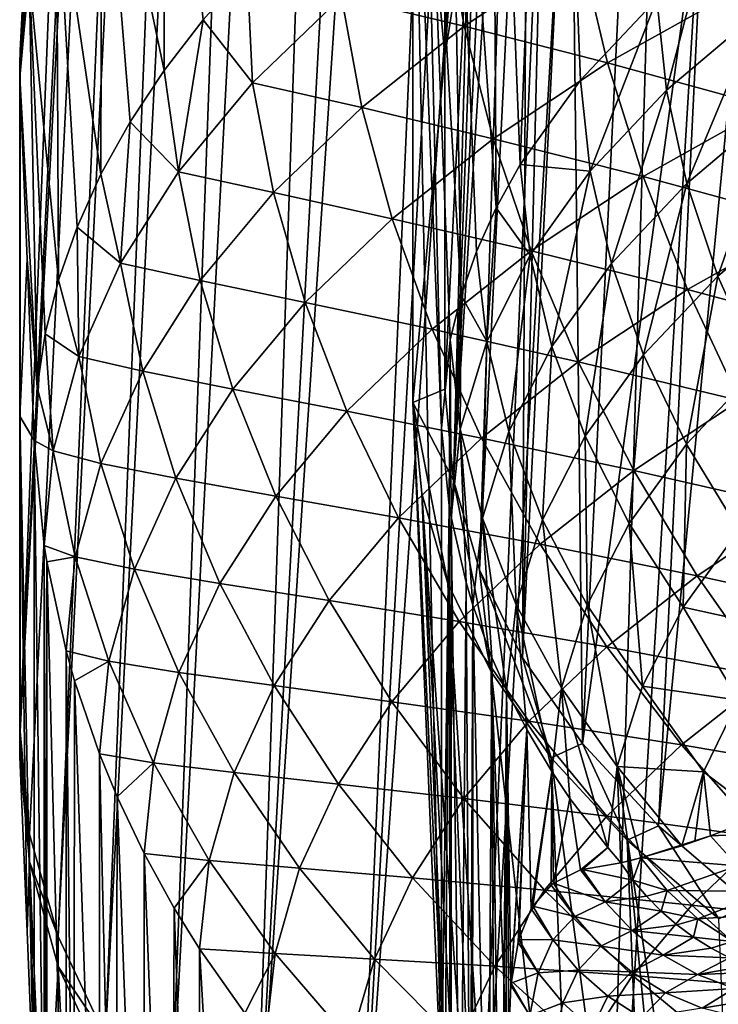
# Model space of a CAD drawing. Header units: metres. Extents: x -109 to 109, y -78 to 121.
# Tile 97 of 256: x -98.6 to -93.11, y -4.64 to 3.1. Entities that reach past the tile are written whole.
import ezdxf

# ---------------------------------------------------------------- set-up
doc = ezdxf.new("R2010")
doc.units = ezdxf.units.M
doc.layers.add('solid_508554_SW0001', color=7, linetype='CONTINUOUS')

msp = doc.modelspace()

# ---------------------------------------------------------------- linework, layer by layer
at = {"layer": 'solid_508554_SW0001'}
for points in [[(-96.714722, 33.046993, -25.34696), (-98.594475, -2.497237, -4.556491), (-97.699577, 15.618598, -14.172132)], [(-98.519249, -3.302768, -5.979649), (-98.594475, -2.497237, -4.556491), (-96.714722, 33.046993, -25.34696)], [(-98.294579, -4.108733, -7.399676), (-98.519249, -3.302768, -5.979649), (-96.714722, 33.046993, -25.34696)], [(-98.294579, -4.108733, -7.399676), (-96.714722, 33.046993, -25.34696), (-96.467842, 32.247059, -26.83407)], [(-97.922523, -4.895783, -8.799699), (-98.294579, -4.108733, -7.399676), (-96.467842, 32.247059, -26.83407)], [(-97.922523, -4.895783, -8.799699), (-96.467842, 32.247059, -26.83407), (-96.060966, 31.455709, -28.292505)], [(-97.408768, -5.659194, -10.158154), (-97.922523, -4.895783, -8.799699), (-96.060966, 31.455709, -28.292505)], [(-97.408768, -5.659194, -10.158154), (-96.060966, 31.455709, -28.292505), (-95.497635, 30.681601, -29.706228)], [(-96.756699, -6.405448, -11.462297), (-97.408768, -5.659194, -10.158154), (-95.497635, 30.681601, -29.706228)], [(-96.756699, -6.405448, -11.462297), (-95.497635, 30.681601, -29.706228), (-94.781944, 29.931816, -31.062218)], [(-96.756699, -6.405448, -11.462297), (-94.781944, 29.931816, -31.062218), (-94.368774, 29.567631, -31.715719)], [(-95.967583, -7.126455, -12.712687), (-96.756699, -6.405448, -11.462297), (-94.368774, 29.567631, -31.715719)], [(-95.967583, -7.126455, -12.712687), (-94.368774, 29.567631, -31.715719), (-93.919914, 29.211588, -32.351093)], [(-95.967583, -7.126455, -12.712687), (-93.919914, 29.211588, -32.351093), (-93.436661, 28.864744, -32.966454)], [(-95.050056, -7.804296, -13.899724), (-95.967583, -7.126455, -12.712687), (-93.436661, 28.864744, -32.966454)], [(-95.050056, -7.804296, -13.899724), (-93.436661, 28.864744, -32.966454), (-92.920418, 28.52816, -33.55991)], [(-94.014725, -8.435673, -15.007804), (-95.050056, -7.804296, -13.899724), (-92.920418, 28.52816, -33.55991)], [(-94.014725, -8.435673, -15.007804), (-92.920418, 28.52816, -33.55991), (-91.794334, 27.889454, -34.674599)], [(-92.868195, -9.023515, -16.025379), (-94.014725, -8.435673, -15.007804), (-91.794334, 27.889454, -34.674599)], [(-97.700073, 20.247276, -6.132375), (-97.699577, 15.618598, -14.172132), (-98.594475, -2.497237, -4.556491)], [(-98.594475, 2.85362, 4.711465), (-97.700073, 20.247276, -6.132375), (-98.594475, -2.497237, -4.556491)], [(-98.521004, 3.675006, 6.101557), (-97.700073, 20.247276, -6.132375), (-98.594475, 2.85362, 4.711465)], [(-95.25869, 2.812494, -1.440198), (-94.881859, 12.760944, -1.470693), (-95.070274, 9.096794, 0.813672)], [(-95.25869, 2.812494, -1.440198), (-94.881859, 7.820683, -10.027475), (-94.881859, 12.760944, -1.470693)], [(-95.25869, 2.812494, -1.440198), (-95.070274, 9.096794, 0.813672), (-95.25869, 5.432644, 3.098037)], [(-94.891685, 7.654411, 6.94625), (-94.418449, 8.330343, 8.116998), (-94.665649, 1.957903, 9.985663)], [(-94.418449, 8.330343, 8.116998), (-94.192894, 2.620457, 11.160137), (-94.665649, 1.957903, 9.985663)], [(-94.418449, 8.330343, 8.116998), (-93.593094, 3.259646, 12.288763), (-94.192894, 2.620457, 11.160137)], [(-95.25869, 2.812494, -1.440198), (-95.070274, 4.006507, -8.002962), (-94.881859, 7.820683, -10.027475)], [(-95.18972, -0.520549, -7.213196), (-94.881859, 7.820683, -10.027475), (-95.070274, 4.006507, -8.002962)], [(-95.18972, -0.520549, -7.213196), (-94.813278, 7.121954, -11.257142), (-94.881859, 7.820683, -10.027475)], [(-95.232948, 6.958717, 5.741272), (-94.891685, 7.654411, 6.94625), (-94.853722, 1.618302, 9.381963)], [(-94.891685, 7.654411, 6.94625), (-94.665649, 1.957903, 9.985663), (-94.853722, 1.618302, 9.381963)], [(-95.18972, -0.520549, -7.213196), (-94.727737, 6.772213, -11.871786), (-94.813278, 7.121954, -11.257142)], [(-95.439026, 6.249662, 4.513153), (-95.232948, 6.958717, 5.741272), (-95.128853, 0.929143, 8.153207)], [(-95.232948, 6.958717, 5.741272), (-95.008286, 1.275028, 8.770526), (-95.128853, 0.929143, 8.153207)], [(-95.232948, 6.958717, 5.741272), (-94.853722, 1.618302, 9.381963), (-95.008286, 1.275028, 8.770526)], [(-95.18972, -0.520549, -7.213196), (-94.985031, -1.225481, -8.434175), (-94.727737, 6.772213, -11.871786)], [(-94.985031, -1.225481, -8.434175), (-94.60833, 6.424311, -12.482662), (-94.727737, 6.772213, -11.871786)], [(-94.985031, -1.225481, -8.434175), (-94.646629, -1.918121, -9.633862), (-94.60833, 6.424311, -12.482662)], [(-94.646629, -1.918121, -9.633862), (-94.455612, 6.079687, -13.087264), (-94.60833, 6.424311, -12.482662)], [(-95.439026, 6.249662, 4.513153), (-95.284576, -0.114083, 6.284016), (-95.50795, 5.533783, 3.273215)], [(-95.439026, 6.249662, 4.513153), (-95.215225, 0.581313, 7.531181), (-95.284576, -0.114083, 6.284016)], [(-95.439026, 6.249662, 4.513153), (-95.128853, 0.929143, 8.153207), (-95.215225, 0.581313, 7.531181)], [(-94.646629, -1.918121, -9.633862), (-94.270248, 5.739707, -13.683223), (-94.455612, 6.079687, -13.087264)], [(-97.462364, 2.698269, 11.564348), (-97.458611, 5.80705, 10.283752), (-97.952629, 5.034708, 8.959173)], [(-97.462364, 2.698269, 11.564348), (-97.155945, 3.095595, 12.271261), (-97.458611, 5.80705, 10.283752)], [(-97.155945, 3.095595, 12.271261), (-96.811035, 3.485976, 12.964218), (-97.458611, 5.80705, 10.283752)], [(-94.646629, -1.918121, -9.633862), (-94.177002, -2.591495, -10.80018), (-94.270248, 5.739707, -13.683223)], [(-94.177002, -2.591495, -10.80018), (-93.803406, 5.076649, -14.844007), (-94.270248, 5.739707, -13.683223)], [(-95.50795, 5.533783, 3.273215), (-95.284576, -5.34404, -2.774537), (-95.50795, 0.08772, -6.159645)], [(-95.25869, 2.812494, -1.440198), (-95.50795, 5.533783, 3.273215), (-95.50795, 0.08772, -6.159645)], [(-95.50795, 5.533783, 3.273215), (-95.284576, -0.114083, 6.284016), (-95.284576, -5.34404, -2.774537)], [(-95.25869, 2.812494, -1.440198), (-95.25869, 5.432644, 3.098037), (-95.50795, 5.533783, 3.273215)], [(-97.958885, 1.882813, 10.108589), (-97.952629, 5.034708, 8.959173), (-98.308197, 4.244586, 7.602202)], [(-97.958885, 1.882813, 10.108589), (-97.730316, 2.293723, 10.84299), (-97.952629, 5.034708, 8.959173)], [(-97.730316, 2.293723, 10.84299), (-97.462364, 2.698269, 11.564348), (-97.952629, 5.034708, 8.959173)], [(-94.177002, -2.591495, -10.80018), (-93.209961, 4.437376, -15.960996), (-93.803406, 5.076649, -14.844007)], [(-94.177002, -2.591495, -10.80018), (-93.579742, -3.23886, -11.92145), (-93.209961, 4.437376, -15.960996)], [(-93.579742, -3.23886, -11.92145), (-92.866875, 4.128067, -16.500563), (-93.209961, 4.437376, -15.960996)], [(-98.293213, 1.049564, 8.614017), (-98.308197, 4.244586, 7.602202), (-98.523262, 3.45012, 6.217875)], [(-98.146675, 1.46774, 9.364984), (-97.958885, 1.882813, 10.108589), (-98.308197, 4.244586, 7.602202)], [(-98.293213, 1.049564, 8.614017), (-98.146675, 1.46774, 9.364984), (-98.308197, 4.244586, 7.602202)], [(-93.579742, -3.23886, -11.92145), (-92.861275, -3.854565, -12.987883), (-92.866875, 4.128067, -16.500563)], [(-95.25869, 2.812494, -1.440198), (-95.25869, 0.192333, -5.97845), (-95.070274, 4.006507, -8.002962)], [(-95.18972, -0.520549, -7.213196), (-95.070274, 4.006507, -8.002962), (-95.25869, 0.192333, -5.97845)], [(-95.256462, 3.921803, 15.662004), (-96.069695, 3.276226, 14.526222), (-95.104469, 3.045032, 16.048477)], [(-95.256462, 3.921803, 15.662004), (-95.104469, 3.045032, 16.048477), (-94.192589, 3.650431, 17.107513)], [(-98.521004, 3.675006, 6.101557), (-98.594475, 2.85362, 4.711465), (-98.523262, 3.45012, 6.217875)], [(-94.192589, 3.650431, 17.107513), (-95.104469, 3.045032, 16.048477), (-93.979843, 2.757864, 17.422453)], [(-94.192589, 3.650431, 17.107513), (-93.979843, 2.757864, 17.422453), (-92.983261, 3.316478, 18.393412)], [(-93.515785, 2.542857, 12.658998), (-93.593094, 3.259646, 12.288763), (-93.245728, 3.56997, 12.834801)], [(-93.515785, 2.542857, 12.658998), (-93.245728, 3.56997, 12.834801), (-92.795624, 3.150491, 13.726582)], [(-96.769119, 2.601514, 13.333136), (-96.811035, 3.485976, 12.964218), (-97.155945, 3.095595, 12.271261)], [(-96.069695, 3.276226, 14.526222), (-96.811035, 3.485976, 12.964218), (-96.769119, 2.601514, 13.333136)], [(-98.597305, 2.748469, 4.764899), (-98.523262, 3.45012, 6.217875), (-98.594475, 2.85362, 4.711465)], [(-98.597305, 2.748469, 4.764899), (-98.595505, 2.643335, 4.818355), (-98.523262, 3.45012, 6.217875)], [(-98.461311, 0.208403, 7.098009), (-98.523262, 3.45012, 6.217875), (-98.595505, 2.643335, 4.818355)], [(-98.398209, 0.629173, 7.857253), (-98.293213, 1.049564, 8.614017), (-98.523262, 3.45012, 6.217875)], [(-98.461311, 0.208403, 7.098009), (-98.398209, 0.629173, 7.857253), (-98.523262, 3.45012, 6.217875)], [(-96.069695, 3.276226, 14.526222), (-96.769119, 2.601514, 13.333136), (-95.910118, 2.406207, 14.924714)], [(-96.069695, 3.276226, 14.526222), (-95.910118, 2.406207, 14.924714), (-95.104469, 3.045032, 16.048477)], [(-94.115051, 1.906176, 11.535242), (-94.192894, 2.620457, 11.160137), (-93.593094, 3.259646, 12.288763)], [(-94.115051, 1.906176, 11.535242), (-93.593094, 3.259646, 12.288763), (-93.515785, 2.542857, 12.658998)], [(-92.983261, 3.316478, 18.393412), (-93.979843, 2.757864, 17.422453), (-92.722885, 2.411148, 18.624693)], [(-97.348663, 1.902339, 12.090954), (-97.155945, 3.095595, 12.271261), (-97.462364, 2.698269, 11.564348)], [(-96.769119, 2.601514, 13.333136), (-97.155945, 3.095595, 12.271261), (-97.348663, 1.902339, 12.090954)], [(-93.515785, 2.542857, 12.658998), (-92.795624, 3.150491, 13.726582), (-93.35527, 1.810926, 12.984856)], [(-92.795624, 3.150491, 13.726582), (-92.643173, 2.410973, 14.038897), (-93.35527, 1.810926, 12.984856)], [(-95.104469, 3.045032, 16.048477), (-95.910118, 2.406207, 14.924714), (-94.87809, 2.161892, 16.380039)], [(-95.104469, 3.045032, 16.048477), (-94.87809, 2.161892, 16.380039), (-93.979843, 2.757864, 17.422453)], [(-98.597305, -2.596525, -4.492927), (-98.594475, 2.85362, 4.711465), (-98.594475, -2.497237, -4.556491)], [(-98.597305, -2.596525, -4.492927), (-98.597305, 2.748469, 4.764899), (-98.594475, 2.85362, 4.711465)], [(-95.25869, 2.812494, -1.440198), (-95.50795, 0.08772, -6.159645), (-95.25869, 0.192333, -5.97845)], [(-98.597305, 2.748469, 4.764899), (-98.595505, -2.695831, -4.429353), (-98.595505, -0.017644, 0.209404)], [(-98.597305, -2.596525, -4.492927), (-98.595505, -2.695831, -4.429353), (-98.597305, 2.748469, 4.764899)], [(-98.597305, 2.748469, 4.764899), (-98.595505, -0.017644, 0.209404), (-98.595505, 2.643335, 4.818355)], [(-93.979843, 2.757864, 17.422453), (-94.87809, 2.161892, 16.380039), (-93.69899, 1.86412, 17.673931)], [(-93.979843, 2.757864, 17.422453), (-93.69899, 1.86412, 17.673931), (-92.722885, 2.411148, 18.624693)], [(-98.539063, 1.216266, 5.579106), (-98.595505, 2.643335, 4.818355), (-98.595505, -0.017644, 0.209404)], [(-98.461311, 0.208403, 7.098009), (-98.595505, 2.643335, 4.818355), (-98.539063, 1.216266, 5.579106)], [(-97.348663, 1.902339, 12.090954), (-97.462364, 2.698269, 11.564348), (-97.730316, 2.293723, 10.84299)], [(-96.769119, 2.601514, 13.333136), (-97.348663, 1.902339, 12.090954), (-96.603485, 1.738523, 13.744246)], [(-96.769119, 2.601514, 13.333136), (-96.603485, 1.738523, 13.744246), (-95.910118, 2.406207, 14.924714)], [(-94.115051, 1.906176, 11.535242), (-94.665649, 1.957903, 9.985663), (-94.192894, 2.620457, 11.160137)], [(-94.115051, 1.906176, 11.535242), (-93.515785, 2.542857, 12.658998), (-93.948357, 1.182135, 11.875324)], [(-93.515785, 2.542857, 12.658998), (-93.35527, 1.810926, 12.984856), (-93.948357, 1.182135, 11.875324)], [(-95.910118, 2.406207, 14.924714), (-96.603485, 1.738523, 13.744246), (-95.672073, 1.533017, 15.273993)], [(-95.910118, 2.406207, 14.924714), (-95.672073, 1.533017, 15.273993), (-94.87809, 2.161892, 16.380039)], [(-92.722885, 2.411148, 18.624693), (-93.69899, 1.86412, 17.673931), (-92.401299, 1.510129, 18.784988)], [(-93.35527, 1.810926, 12.984856), (-92.643173, 2.410973, 14.038897), (-93.112732, 1.080926, 13.260173)], [(-92.643173, 2.410973, 14.038897), (-92.413223, 1.669642, 14.293979), (-93.112732, 1.080926, 13.260173)], [(-97.804161, 1.183705, 10.80857), (-97.730316, 2.293723, 10.84299), (-97.958885, 1.882813, 10.108589)], [(-97.348663, 1.902339, 12.090954), (-97.730316, 2.293723, 10.84299), (-97.804161, 1.183705, 10.80857)], [(-94.87809, 2.161892, 16.380039), (-95.672073, 1.533017, 15.273993), (-94.579094, 1.280544, 16.653374)], [(-94.87809, 2.161892, 16.380039), (-94.579094, 1.280544, 16.653374), (-93.69899, 1.86412, 17.673931)], [(-94.586998, 1.246049, 10.365166), (-94.853722, 1.618302, 9.381963), (-94.665649, 1.957903, 9.985663)], [(-94.586998, 1.246049, 10.365166), (-94.665649, 1.957903, 9.985663), (-94.115051, 1.906176, 11.535242)], [(-97.804161, 1.183705, 10.80857), (-97.958885, 1.882813, 10.108589), (-98.146675, 1.46774, 9.364984)], [(-97.348663, 1.902339, 12.090954), (-97.804161, 1.183705, 10.80857), (-97.178581, 1.04656, 12.515121)], [(-97.348663, 1.902339, 12.090954), (-97.178581, 1.04656, 12.515121), (-96.603485, 1.738523, 13.744246)], [(-94.586998, 1.246049, 10.365166), (-94.115051, 1.906176, 11.535242), (-94.4161, 0.530085, 10.71994)], [(-93.69899, 1.86412, 17.673931), (-94.579094, 1.280544, 16.653374), (-93.352081, 0.977397, 17.85915)], [(-94.115051, 1.906176, 11.535242), (-93.948357, 1.182135, 11.875324), (-94.4161, 0.530085, 10.71994)], [(-93.69899, 1.86412, 17.673931), (-93.352081, 0.977397, 17.85915), (-92.401299, 1.510129, 18.784988)], [(-93.948357, 1.182135, 11.875324), (-93.35527, 1.810926, 12.984856), (-93.695862, 0.463934, 12.171918)], [(-93.35527, 1.810926, 12.984856), (-93.112732, 1.080926, 13.260173), (-93.695862, 0.463934, 12.171918)], [(-96.603485, 1.738523, 13.744246), (-97.178581, 1.04656, 12.515121), (-96.355865, 0.875692, 14.112132)], [(-96.603485, 1.738523, 13.744246), (-96.355865, 0.875692, 14.112132), (-95.672073, 1.533017, 15.273993)], [(-93.112732, 1.080926, 13.260173), (-92.413223, 1.669642, 14.293979), (-92.79084, 0.363126, 13.480628)], [(-94.928268, 0.568628, 9.159708), (-95.008286, 1.275028, 8.770526), (-94.853722, 1.618302, 9.381963)], [(-94.928268, 0.568628, 9.159708), (-94.853722, 1.618302, 9.381963), (-94.586998, 1.246049, 10.365166)], [(-95.672073, 1.533017, 15.273993), (-96.355865, 0.875692, 14.112132), (-95.35743, 0.664739, 15.570601)], [(-95.672073, 1.533017, 15.273993), (-95.35743, 0.664739, 15.570601), (-94.579094, 1.280544, 16.653374)], [(-92.401299, 1.510129, 18.784988), (-93.352081, 0.977397, 17.85915), (-92.021919, 0.621619, 18.873373)], [(-98.133316, 0.45095, 9.495551), (-98.146675, 1.46774, 9.364984), (-98.293213, 1.049564, 8.614017)], [(-97.804161, 1.183705, 10.80857), (-98.146675, 1.46774, 9.364984), (-98.133316, 0.45095, 9.495551)], [(-94.579094, 1.280544, 16.653374), (-95.35743, 0.664739, 15.570601), (-94.209679, 0.409093, 16.86552)], [(-94.928268, 0.568628, 9.159708), (-95.128853, 0.929143, 8.153207), (-95.008286, 1.275028, 8.770526)], [(-94.928268, 0.568628, 9.159708), (-94.586998, 1.246049, 10.365166), (-94.755142, -0.139194, 9.52942)], [(-94.586998, 1.246049, 10.365166), (-94.4161, 0.530085, 10.71994), (-94.755142, -0.139194, 9.52942)], [(-94.579094, 1.280544, 16.653374), (-94.209679, 0.409093, 16.86552), (-93.352081, 0.977397, 17.85915)], [(-98.48262, -0.210799, 6.339856), (-98.539063, 1.216266, 5.579106), (-98.595505, -0.017644, 0.209404)], [(-98.461311, 0.208403, 7.098009), (-98.539063, 1.216266, 5.579106), (-98.48262, -0.210799, 6.339856)], [(-97.804161, 1.183705, 10.80857), (-98.133316, 0.45095, 9.495551), (-97.631279, 0.335232, 11.246068)], [(-97.804161, 1.183705, 10.80857), (-97.631279, 0.335232, 11.246068), (-97.178581, 1.04656, 12.515121)], [(-94.4161, 0.530085, 10.71994), (-93.948357, 1.182135, 11.875324), (-94.15641, -0.176002, 11.038582)], [(-93.948357, 1.182135, 11.875324), (-93.695862, 0.463934, 12.171918), (-94.15641, -0.176002, 11.038582)], [(-98.133316, 0.45095, 9.495551), (-98.293213, 1.049564, 8.614017), (-98.398209, 0.629173, 7.857253)], [(-97.178581, 1.04656, 12.515121), (-97.631279, 0.335232, 11.246068), (-96.923599, 0.194384, 12.902309)], [(-97.178581, 1.04656, 12.515121), (-96.923599, 0.194384, 12.902309), (-96.355865, 0.875692, 14.112132)], [(-93.695862, 0.463934, 12.171918), (-93.112732, 1.080926, 13.260173), (-93.360344, -0.23829, 12.420468)], [(-93.112732, 1.080926, 13.260173), (-92.79084, 0.363126, 13.480628), (-93.360344, -0.23829, 12.420468)], [(-95.136284, -0.119796, 7.930079), (-95.215225, 0.581313, 7.531181), (-95.128853, 0.929143, 8.153207)], [(-95.136284, -0.119796, 7.930079), (-95.128853, 0.929143, 8.153207), (-94.928268, 0.568628, 9.159708)], [(-93.352081, 0.977397, 17.85915), (-94.209679, 0.409093, 16.86552), (-92.942795, 0.10574, 17.976912)], [(-93.352081, 0.977397, 17.85915), (-92.942795, 0.10574, 17.976912), (-92.021919, 0.621619, 18.873373)], [(-96.355865, 0.875692, 14.112132), (-96.923599, 0.194384, 12.902309), (-96.028198, 0.021023, 14.433193)], [(-96.355865, 0.875692, 14.112132), (-96.028198, 0.021023, 14.433193), (-95.35743, 0.664739, 15.570601)], [(-98.333939, -0.290575, 8.161497), (-98.398209, 0.629173, 7.857253), (-98.461311, 0.208403, 7.098009)], [(-98.133316, 0.45095, 9.495551), (-98.398209, 0.629173, 7.857253), (-98.333939, -0.290575, 8.161497)], [(-95.35743, 0.664739, 15.570601), (-96.028198, 0.021023, 14.433193), (-94.968475, -0.190619, 15.811408)], [(-95.35743, 0.664739, 15.570601), (-94.968475, -0.190619, 15.811408), (-94.209679, 0.409093, 16.86552)], [(-95.223907, -0.723007, 6.635574), (-95.284576, -0.114083, 6.284016), (-95.215225, 0.581313, 7.531181)], [(-95.223907, -0.723007, 6.635574), (-95.215225, 0.581313, 7.531181), (-95.208778, -0.812851, 6.687446)], [(-95.208778, -0.812851, 6.687446), (-95.215225, 0.581313, 7.531181), (-95.136284, -0.119796, 7.930079)], [(-95.136284, -0.119796, 7.930079), (-94.928268, 0.568628, 9.159708), (-94.962883, -0.819534, 8.314753)], [(-94.928268, 0.568628, 9.159708), (-94.755142, -0.139194, 9.52942), (-94.962883, -0.819534, 8.314753)], [(-94.755142, -0.139194, 9.52942), (-94.4161, 0.530085, 10.71994), (-94.491051, -0.83301, 9.870591)], [(-94.4161, 0.530085, 10.71994), (-94.15641, -0.176002, 11.038582), (-94.491051, -0.83301, 9.870591)], [(-98.133316, 0.45095, 9.495551), (-98.333939, -0.290575, 8.161497), (-97.959267, -0.390217, 9.946484)], [(-98.133316, 0.45095, 9.495551), (-97.959267, -0.390217, 9.946484), (-97.631279, 0.335232, 11.246068)], [(-94.209679, 0.409093, 16.86552), (-94.968475, -0.190619, 15.811408), (-93.773727, -0.444576, 17.015001)], [(-94.209679, 0.409093, 16.86552), (-93.773727, -0.444576, 17.015001), (-92.942795, 0.10574, 17.976912)], [(-94.15641, -0.176002, 11.038582), (-93.695862, 0.463934, 12.171918), (-93.810791, -0.862209, 11.316292)], [(-93.695862, 0.463934, 12.171918), (-93.360344, -0.23829, 12.420468), (-93.810791, -0.862209, 11.316292)], [(-97.631279, 0.335232, 11.246068), (-97.959267, -0.390217, 9.946484), (-97.371193, -0.506108, 11.65304)], [(-97.631279, 0.335232, 11.246068), (-97.371193, -0.506108, 11.65304), (-96.923599, 0.194384, 12.902309)], [(-93.360344, -0.23829, 12.420468), (-92.79084, 0.363126, 13.480628), (-92.946854, -0.914882, 12.617763)], [(-98.333939, -0.290575, 8.161497), (-98.461311, 0.208403, 7.098009), (-98.48262, -0.210799, 6.339856)], [(-96.923599, 0.194384, 12.902309), (-97.371193, -0.506108, 11.65304), (-96.585701, -0.646271, 13.248764)], [(-96.923599, 0.194384, 12.902309), (-96.585701, -0.646271, 13.248764), (-96.028198, 0.021023, 14.433193)], [(-95.18972, -0.520549, -7.213196), (-95.25869, 0.192333, -5.97845), (-95.50795, 0.08772, -6.159645)], [(-95.215576, -6.074486, -3.997264), (-95.50795, 0.08772, -6.159645), (-95.284576, -5.34404, -2.774537)], [(-95.439354, -0.626457, -7.396635), (-95.50795, 0.08772, -6.159645), (-95.215576, -6.074486, -3.997264)], [(-95.234253, -1.333857, -8.621887), (-95.50795, 0.08772, -6.159645), (-95.439354, -0.626457, -7.396635)], [(-95.18972, -0.520549, -7.213196), (-95.50795, 0.08772, -6.159645), (-95.234253, -1.333857, -8.621887)], [(-92.942795, 0.10574, 17.976912), (-93.773727, -0.444576, 17.015001), (-92.475204, -0.742842, 18.026443)], [(-96.028198, 0.021023, 14.433193), (-96.585701, -0.646271, 13.248764), (-95.622871, -0.817576, 14.70412)], [(-96.028198, 0.021023, 14.433193), (-95.622871, -0.817576, 14.70412), (-94.968475, -0.190619, 15.811408)], [(-98.539063, -4.068295, -3.574024), (-98.595505, -0.017644, 0.209404), (-98.595505, -2.695831, -4.429353)], [(-98.48262, -5.440757, -2.718697), (-98.48262, -0.210799, 6.339856), (-98.595505, -0.017644, 0.209404)], [(-98.539063, -4.068295, -3.574024), (-98.48262, -5.440757, -2.718697), (-98.595505, -0.017644, 0.209404)], [(-95.223907, -0.723007, 6.635574), (-95.284576, -5.34404, -2.774537), (-95.284576, -0.114083, 6.284016)], [(-95.091042, -1.325822, 6.98361), (-95.208778, -0.812851, 6.687446), (-95.136284, -0.119796, 7.930079)], [(-95.136284, -0.119796, 7.930079), (-94.962883, -0.819534, 8.314753), (-95.037071, -1.504805, 7.086946)], [(-95.091042, -1.325822, 6.98361), (-95.136284, -0.119796, 7.930079), (-95.037071, -1.504805, 7.086946)], [(-94.962883, -0.819534, 8.314753), (-94.755142, -0.139194, 9.52942), (-94.697159, -1.50108, 8.67864)], [(-94.755142, -0.139194, 9.52942), (-94.491051, -0.83301, 9.870591), (-94.697159, -1.50108, 8.67864)], [(-98.404137, -6.265494, -2.242536), (-98.48262, -0.210799, 6.339856), (-98.48262, -5.440757, -2.718697)], [(-98.333939, -0.290575, 8.161497), (-98.48262, -0.210799, 6.339856), (-98.404137, -1.03555, 6.816025)], [(-98.404137, -6.265494, -2.242536), (-98.404137, -1.03555, 6.816025), (-98.48262, -0.210799, 6.339856)], [(-94.968475, -0.190619, 15.811408), (-95.622871, -0.817576, 14.70412), (-94.509323, -1.025341, 15.994636)], [(-94.968475, -0.190619, 15.811408), (-94.509323, -1.025341, 15.994636), (-93.773727, -0.444576, 17.015001)], [(-94.491051, -0.83301, 9.870591), (-94.15641, -0.176002, 11.038582), (-94.138885, -1.50295, 10.178172)], [(-94.15641, -0.176002, 11.038582), (-93.810791, -0.862209, 11.316292), (-94.138885, -1.50295, 10.178172)], [(-98.333939, -0.290575, 8.161497), (-98.404137, -1.03555, 6.816025), (-98.160301, -1.124528, 8.625795)], [(-98.333939, -0.290575, 8.161497), (-98.160301, -1.124528, 8.625795), (-97.959267, -0.390217, 9.946484)], [(-93.810791, -0.862209, 11.316292), (-93.360344, -0.23829, 12.420468), (-93.384438, -1.519121, 11.549418)], [(-93.360344, -0.23829, 12.420468), (-92.946854, -0.914882, 12.617763), (-93.384438, -1.519121, 11.549418)], [(-97.959267, -0.390217, 9.946484), (-98.160301, -1.124528, 8.625795), (-97.69632, -1.22066, 10.373504)], [(-97.959267, -0.390217, 9.946484), (-97.69632, -1.22066, 10.373504), (-97.371193, -0.506108, 11.65304)], [(-93.773727, -0.444576, 17.015001), (-94.509323, -1.025341, 15.994636), (-93.275612, -1.272635, 17.100723)], [(-93.773727, -0.444576, 17.015001), (-93.275612, -1.272635, 17.100723), (-92.475204, -0.742842, 18.026443)], [(-97.371193, -0.506108, 11.65304), (-97.69632, -1.22066, 10.373504), (-97.025917, -1.332484, 12.025577)], [(-97.371193, -0.506108, 11.65304), (-97.025917, -1.332484, 12.025577), (-96.585701, -0.646271, 13.248764)], [(-95.18972, -0.520549, -7.213196), (-95.234253, -1.333857, -8.621887), (-94.8946, -2.027992, -9.824164)], [(-95.18972, -0.520549, -7.213196), (-94.8946, -2.027992, -9.824164), (-94.985031, -1.225481, -8.434175)], [(-96.585701, -0.646271, 13.248764), (-97.025917, -1.332484, 12.025577), (-96.167351, -1.467599, 13.55099)], [(-96.585701, -0.646271, 13.248764), (-96.167351, -1.467599, 13.55099), (-95.622871, -0.817576, 14.70412)], [(-95.439354, -0.626457, -7.396635), (-95.129639, -6.438365, -4.608077), (-95.009651, -6.799166, -5.214888)], [(-95.234253, -1.333857, -8.621887), (-95.439354, -0.626457, -7.396635), (-95.009651, -6.799166, -5.214888)], [(-95.439354, -0.626457, -7.396635), (-95.215576, -6.074486, -3.997264), (-95.129639, -6.438365, -4.608077)], [(-95.258591, -5.693855, -2.57257), (-95.284576, -5.34404, -2.774537), (-95.223907, -0.723007, 6.635574)], [(-95.214973, -6.007162, -2.391682), (-95.258591, -5.693855, -2.57257), (-95.223907, -0.723007, 6.635574)], [(-95.214973, -6.007162, -2.391682), (-95.223907, -0.723007, 6.635574), (-95.208778, -0.812851, 6.687446)], [(-92.475204, -0.742842, 18.026443), (-93.275612, -1.272635, 17.100723), (-91.9534, -1.560343, 18.006966)], [(-95.622871, -0.817576, 14.70412), (-96.167351, -1.467599, 13.55099), (-95.14418, -1.632564, 14.922813)], [(-95.622871, -0.817576, 14.70412), (-95.14418, -1.632564, 14.922813), (-94.509323, -1.025341, 15.994636)], [(-95.208939, -6.041865, -2.371646), (-95.214973, -6.007162, -2.391682), (-95.208778, -0.812851, 6.687446)], [(-95.135788, -6.386846, -2.172472), (-95.208939, -6.041865, -2.371646), (-95.208778, -0.812851, 6.687446)], [(-95.135788, -6.386846, -2.172472), (-95.208778, -0.812851, 6.687446), (-95.091042, -1.325822, 6.98361)], [(-94.887077, -1.914663, 7.323577), (-95.037071, -1.504805, 7.086946), (-94.962883, -0.819534, 8.314753)], [(-94.962883, -0.819534, 8.314753), (-94.697159, -1.50108, 8.67864), (-94.772141, -2.174242, 7.473445)], [(-94.887077, -1.914663, 7.323577), (-94.962883, -0.819534, 8.314753), (-94.772141, -2.174242, 7.473445)], [(-94.697159, -1.50108, 8.67864), (-94.491051, -0.83301, 9.870591), (-94.342018, -2.154698, 9.016446)], [(-94.491051, -0.83301, 9.870591), (-94.138885, -1.50295, 10.178172), (-94.342018, -2.154698, 9.016446)], [(-94.138885, -1.50295, 10.178172), (-93.810791, -0.862209, 11.316292), (-93.703949, -2.139845, 10.448063)], [(-93.810791, -0.862209, 11.316292), (-93.384438, -1.519121, 11.549418), (-93.703949, -2.139845, 10.448063)], [(-93.384438, -1.519121, 11.549418), (-92.946854, -0.914882, 12.617763), (-92.576042, -1.697925, 12.511733)], [(-98.404137, -1.03555, 6.816025), (-98.383926, -1.162626, 6.889392), (-98.160301, -1.124528, 8.625795)], [(-98.385391, -6.383792, -2.174237), (-98.383926, -1.162626, 6.889392), (-98.404137, -1.03555, 6.816025)], [(-98.404137, -6.265494, -2.242536), (-98.385391, -6.383792, -2.174237), (-98.404137, -1.03555, 6.816025)], [(-94.509323, -1.025341, 15.994636), (-95.14418, -1.632564, 14.922813), (-93.984558, -1.831788, 16.118853)], [(-94.509323, -1.025341, 15.994636), (-93.984558, -1.831788, 16.118853), (-93.275612, -1.272635, 17.100723)], [(-98.383926, -1.162626, 6.889392), (-98.232735, -1.862549, 7.293494), (-98.160301, -1.124528, 8.625795)], [(-98.160301, -1.124528, 8.625795), (-98.232735, -1.862549, 7.293494), (-97.896736, -1.94413, 9.072911)], [(-98.160301, -1.124528, 8.625795), (-97.896736, -1.94413, 9.072911), (-97.69632, -1.22066, 10.373504)], [(-98.385391, -6.383792, -2.174237), (-98.232735, -7.092494, -1.765068), (-98.383926, -1.162626, 6.889392)], [(-98.232735, -7.092494, -1.765068), (-98.232735, -1.862549, 7.293494), (-98.383926, -1.162626, 6.889392)], [(-97.69632, -1.22066, 10.373504), (-97.896736, -1.94413, 9.072911), (-97.346527, -2.032632, 10.772547)], [(-97.69632, -1.22066, 10.373504), (-97.346527, -2.032632, 10.772547), (-97.025917, -1.332484, 12.025577)], [(-94.985031, -1.225481, -8.434175), (-94.8946, -2.027992, -9.824164), (-94.423569, -2.702504, -10.992454)], [(-94.985031, -1.225481, -8.434175), (-94.423569, -2.702504, -10.992454), (-94.646629, -1.918121, -9.633862)], [(-93.275612, -1.272635, 17.100723), (-93.984558, -1.831788, 16.118853), (-92.719658, -2.067256, 17.121592)], [(-93.275612, -1.272635, 17.100723), (-92.719658, -2.067256, 17.121592), (-91.9534, -1.560343, 18.006966)], [(-97.025917, -1.332484, 12.025577), (-97.346527, -2.032632, 10.772547), (-96.597969, -2.136191, 12.359991)], [(-97.025917, -1.332484, 12.025577), (-96.597969, -2.136191, 12.359991), (-96.167351, -1.467599, 13.55099)], [(-95.234253, -1.333857, -8.621887), (-95.009651, -6.799166, -5.214888), (-94.855827, -7.156209, -5.816541)], [(-94.8946, -2.027992, -9.824164), (-95.234253, -1.333857, -8.621887), (-94.855827, -7.156209, -5.816541)], [(-95.059006, -6.664715, -2.012045), (-95.135788, -6.386846, -2.172472), (-95.091042, -1.325822, 6.98361)], [(-95.059006, -6.664715, -2.012045), (-95.091042, -1.325822, 6.98361), (-95.037071, -1.504805, 7.086946)], [(-96.167351, -1.467599, 13.55099), (-96.597969, -2.136191, 12.359991), (-95.672966, -2.262243, 13.806559)], [(-96.167351, -1.467599, 13.55099), (-95.672966, -2.262243, 13.806559), (-95.14418, -1.632564, 14.922813)], [(-95.039368, -6.727572, -1.975754), (-95.059006, -6.664715, -2.012045), (-95.037071, -1.504805, 7.086946)], [(-94.920021, -7.062833, -1.782192), (-95.039368, -6.727572, -1.975754), (-95.037071, -1.504805, 7.086946)], [(-94.920021, -7.062833, -1.782192), (-95.037071, -1.504805, 7.086946), (-94.887077, -1.914663, 7.323577)], [(-94.614403, -2.482107, 7.651191), (-94.772141, -2.174242, 7.473445), (-94.697159, -1.50108, 8.67864)], [(-94.697159, -1.50108, 8.67864), (-94.342018, -2.154698, 9.016446), (-94.417763, -2.81174, 7.841505)], [(-94.614403, -2.482107, 7.651191), (-94.697159, -1.50108, 8.67864), (-94.417763, -2.81174, 7.841505)], [(-94.342018, -2.154698, 9.016446), (-94.138885, -1.50295, 10.178172), (-93.902817, -2.771467, 9.323614)], [(-94.138885, -1.50295, 10.178172), (-93.703949, -2.139845, 10.448063), (-93.902817, -2.771467, 9.323614)], [(-93.703949, -2.139845, 10.448063), (-93.384438, -1.519121, 11.549418), (-92.95076, -2.249175, 11.537516)], [(-93.384438, -1.519121, 11.549418), (-92.576042, -1.697925, 12.511733), (-92.95076, -2.249175, 11.537516)], [(-95.14418, -1.632564, 14.922813), (-95.672966, -2.262243, 13.806559), (-94.596886, -2.416501, 15.087491)], [(-95.14418, -1.632564, 14.922813), (-94.596886, -2.416501, 15.087491), (-93.984558, -1.831788, 16.118853)], [(-93.984558, -1.831788, 16.118853), (-94.596886, -2.416501, 15.087491), (-93.398758, -2.602319, 16.182631)], [(-93.984558, -1.831788, 16.118853), (-93.398758, -2.602319, 16.182631), (-92.719658, -2.067256, 17.121592)], [(-98.232735, -1.862549, 7.293494), (-98.165878, -2.099543, 7.430322), (-97.896736, -1.94413, 9.072911)], [(-98.170944, -7.31251, -1.638042), (-98.165878, -2.099543, 7.430322), (-98.232735, -1.862549, 7.293494)], [(-98.232735, -7.092494, -1.765068), (-98.170944, -7.31251, -1.638042), (-98.232735, -1.862549, 7.293494)], [(-94.818893, -7.302907, -1.643586), (-94.920021, -7.062833, -1.782192), (-94.887077, -1.914663, 7.323577)], [(-94.818893, -7.302907, -1.643586), (-94.887077, -1.914663, 7.323577), (-94.772141, -2.174242, 7.473445)], [(-94.646629, -1.918121, -9.633862), (-94.423569, -2.702504, -10.992454), (-94.177002, -2.591495, -10.80018)], [(-98.165878, -2.099543, 7.430322), (-97.970512, -2.671457, 7.760517), (-97.896736, -1.94413, 9.072911)], [(-97.896736, -1.94413, 9.072911), (-97.970512, -2.671457, 7.760517), (-97.54528, -2.741719, 9.498623)], [(-97.896736, -1.94413, 9.072911), (-97.54528, -2.741719, 9.498623), (-97.346527, -2.032632, 10.772547)], [(-97.346527, -2.032632, 10.772547), (-97.54528, -2.741719, 9.498623), (-96.91243, -2.818536, 11.139734)], [(-97.346527, -2.032632, 10.772547), (-96.91243, -2.818536, 11.139734), (-96.597969, -2.136191, 12.359991)], [(-94.8946, -2.027992, -9.824164), (-94.66864, -7.508442, -6.411229), (-94.198082, -8.192851, -7.569937)], [(-94.423569, -2.702504, -10.992454), (-94.8946, -2.027992, -9.824164), (-94.198082, -8.192851, -7.569937)], [(-94.8946, -2.027992, -9.824164), (-94.855827, -7.156209, -5.816541), (-94.66864, -7.508442, -6.411229)], [(-92.719658, -2.067256, 17.121592), (-93.398758, -2.602319, 16.182631), (-92.110558, -2.820857, 17.076908)], [(-98.170944, -7.31251, -1.638042), (-97.970512, -7.901412, -1.29804), (-98.165878, -2.099543, 7.430322)], [(-97.970512, -7.901412, -1.29804), (-97.970512, -2.671457, 7.760517), (-98.165878, -2.099543, 7.430322)], [(-96.597969, -2.136191, 12.359991), (-96.91243, -2.818536, 11.139734), (-96.091873, -2.91006, 12.653517)], [(-96.597969, -2.136191, 12.359991), (-96.091873, -2.91006, 12.653517), (-95.672966, -2.262243, 13.806559)], [(-94.275993, -3.022114, 7.962965), (-94.417763, -2.81174, 7.841505), (-94.342018, -2.154698, 9.016446)], [(-94.342018, -2.154698, 9.016446), (-93.902817, -2.771467, 9.323614), (-93.978325, -3.409143, 8.186417)], [(-94.275993, -3.022114, 7.962965), (-94.342018, -2.154698, 9.016446), (-93.978325, -3.409143, 8.186417)], [(-93.902817, -2.771467, 9.323614), (-93.703949, -2.139845, 10.448063), (-93.224663, -2.81379, 10.536592)], [(-93.703949, -2.139845, 10.448063), (-92.95076, -2.249175, 11.537516), (-93.224663, -2.81379, 10.536592)], [(-94.778168, -7.391442, -1.59247), (-94.818893, -7.302907, -1.643586), (-94.772141, -2.174242, 7.473445)], [(-94.778168, -7.391442, -1.59247), (-94.772141, -2.174242, 7.473445), (-94.756088, -4.900359, 2.829224)], [(-94.738121, -4.491148, 3.623257), (-94.772141, -2.174242, 7.473445), (-94.614403, -2.482107, 7.651191)], [(-94.738121, -4.491148, 3.623257), (-94.756088, -4.900359, 2.829224), (-94.772141, -2.174242, 7.473445)], [(-95.672966, -2.262243, 13.806559), (-96.091873, -2.91006, 12.653517), (-95.107491, -3.022963, 14.01332)], [(-95.672966, -2.262243, 13.806559), (-95.107491, -3.022963, 14.01332), (-94.596886, -2.416501, 15.087491)], [(-92.76786, -3.162413, 10.796072), (-93.224663, -2.81379, 10.536592), (-92.95076, -2.249175, 11.537516)], [(-94.596886, -2.416501, 15.087491), (-95.107491, -3.022963, 14.01332), (-93.985771, -3.161942, 15.196368)], [(-94.596886, -2.416501, 15.087491), (-93.985771, -3.161942, 15.196368), (-93.398758, -2.602319, 16.182631)], [(-98.597305, -2.596525, -4.492927), (-98.594475, -2.497237, -4.556491), (-98.520721, -3.520456, -5.849668)], [(-98.519249, -3.302768, -5.979649), (-98.520721, -3.520456, -5.849668), (-98.594475, -2.497237, -4.556491)], [(-94.736511, -4.475054, 3.658705), (-94.738121, -4.491148, 3.623257), (-94.614403, -2.482107, 7.651191)], [(-94.681519, -4.153559, 4.466719), (-94.736511, -4.475054, 3.658705), (-94.614403, -2.482107, 7.651191)], [(-94.675461, -4.13089, 4.532834), (-94.681519, -4.153559, 4.466719), (-94.614403, -2.482107, 7.651191)], [(-94.579834, -3.891075, 5.353337), (-94.675461, -4.13089, 4.532834), (-94.614403, -2.482107, 7.651191)], [(-94.579834, -3.891075, 5.353337), (-94.614403, -2.482107, 7.651191), (-94.417763, -2.81174, 7.841505)], [(-98.597305, -2.596525, -4.492927), (-98.520721, -3.520456, -5.849668), (-98.595505, -2.695831, -4.429353)], [(-94.177002, -2.591495, -10.80018), (-94.423569, -2.702504, -10.992454), (-93.825508, -3.351224, -12.116071)], [(-94.177002, -2.591495, -10.80018), (-93.825508, -3.351224, -12.116071), (-93.579742, -3.23886, -11.92145)], [(-93.398758, -2.602319, 16.182631), (-93.985771, -3.161942, 15.196368), (-92.756844, -3.329557, 16.184906)], [(-93.398758, -2.602319, 16.182631), (-92.756844, -3.329557, 16.184906), (-92.110558, -2.820857, 17.076908)], [(-98.520721, -3.520456, -5.849668), (-98.539063, -4.068295, -3.574024), (-98.595505, -2.695831, -4.429353)], [(-97.970512, -2.671457, 7.760517), (-97.831108, -3.01025, 7.956119), (-97.54528, -2.741719, 9.498623)], [(-97.841774, -8.21578, -1.11654), (-97.831108, -3.01025, 7.956119), (-97.970512, -2.671457, 7.760517)], [(-97.970512, -7.901412, -1.29804), (-97.841774, -8.21578, -1.11654), (-97.970512, -2.671457, 7.760517)], [(-94.423569, -2.702504, -10.992454), (-94.198082, -8.192851, -7.569937), (-93.601089, -8.849345, -8.685639)], [(-93.825508, -3.351224, -12.116071), (-94.423569, -2.702504, -10.992454), (-93.601089, -8.849345, -8.685639)], [(-97.831108, -3.01025, 7.956119), (-97.619926, -3.454752, 8.212752), (-97.54528, -2.741719, 9.498623)], [(-97.54528, -2.741719, 9.498623), (-97.619926, -3.454752, 8.212752), (-97.10849, -3.509803, 9.898857)], [(-97.54528, -2.741719, 9.498623), (-97.10849, -3.509803, 9.898857), (-96.91243, -2.818536, 11.139734)], [(-93.874954, -3.529608, 8.255967), (-93.978325, -3.409143, 8.186417), (-93.902817, -2.771467, 9.323614)], [(-93.902817, -2.771467, 9.323614), (-93.224663, -2.81379, 10.536592), (-93.395676, -3.393765, 9.507802)], [(-93.902817, -2.771467, 9.323614), (-93.395676, -3.393765, 9.507802), (-93.717285, -3.489194, 8.707462)], [(-93.798645, -3.509664, 8.48169), (-93.902817, -2.771467, 9.323614), (-93.717285, -3.489194, 8.707462)], [(-93.798645, -3.509664, 8.48169), (-93.874954, -3.529608, 8.255967), (-93.902817, -2.771467, 9.323614)], [(-96.91243, -2.818536, 11.139734), (-97.10849, -3.509803, 9.898857), (-96.398621, -3.571389, 11.47195)], [(-96.91243, -2.818536, 11.139734), (-96.398621, -3.571389, 11.47195), (-96.091873, -2.91006, 12.653517)], [(-94.567528, -3.870091, 5.439462), (-94.579834, -3.891075, 5.353337), (-94.417763, -2.81174, 7.841505)], [(-94.422348, -3.702786, 6.281669), (-94.567528, -3.870091, 5.439462), (-94.417763, -2.81174, 7.841505)], [(-94.404419, -3.688971, 6.369811), (-94.422348, -3.702786, 6.281669), (-94.417763, -2.81174, 7.841505)], [(-94.404419, -3.688971, 6.369811), (-94.417763, -2.81174, 7.841505), (-94.275993, -3.022114, 7.962965)], [(-93.294266, -3.359215, 9.737137), (-93.395676, -3.393765, 9.507802), (-93.224663, -2.81379, 10.536592)], [(-93.171043, -3.315467, 10.003382), (-93.294266, -3.359215, 9.737137), (-93.224663, -2.81379, 10.536592)], [(-92.76786, -3.162413, 10.796072), (-93.171043, -3.315467, 10.003382), (-93.224663, -2.81379, 10.536592)], [(-96.091873, -2.91006, 12.653517), (-96.398621, -3.571389, 11.47195), (-95.512688, -3.647059, 12.903623)], [(-96.091873, -2.91006, 12.653517), (-95.512688, -3.647059, 12.903623), (-95.107491, -3.022963, 14.01332)], [(-97.841774, -8.21578, -1.11654), (-97.619926, -8.684716, -0.8458), (-97.831108, -3.01025, 7.956119)], [(-97.619926, -8.684716, -0.8458), (-97.619926, -3.454752, 8.212752), (-97.831108, -3.01025, 7.956119)], [(-95.107491, -3.022963, 14.01332), (-95.512688, -3.647059, 12.903623), (-94.475853, -3.74252, 14.169122)], [(-95.107491, -3.022963, 14.01332), (-94.475853, -3.74252, 14.169122), (-93.985771, -3.161942, 15.196368)], [(-94.193138, -3.58471, 7.252842), (-94.404419, -3.688971, 6.369811), (-94.275993, -3.022114, 7.962965)], [(-94.193138, -3.58471, 7.252842), (-94.275993, -3.022114, 7.962965), (-93.978325, -3.409143, 8.186417)], [(-93.985771, -3.161942, 15.196368), (-94.475853, -3.74252, 14.169122), (-93.315971, -3.861721, 15.248005)], [(-93.985771, -3.161942, 15.196368), (-93.315971, -3.861721, 15.248005), (-92.756844, -3.329557, 16.184906)], [(-92.299133, -3.278927, 11.210985), (-93.171043, -3.315467, 10.003382), (-92.76786, -3.162413, 10.796072)], [(-93.579742, -3.23886, -11.92145), (-93.825508, -3.351224, -12.116071), (-93.105927, -3.968222, -13.184742)], [(-93.579742, -3.23886, -11.92145), (-93.105927, -3.968222, -13.184742), (-92.861275, -3.854565, -12.987883)], [(-98.294579, -4.108733, -7.399676), (-98.520721, -3.520456, -5.849668), (-98.519249, -3.302768, -5.979649)], [(-93.717285, -3.489194, 8.707462), (-93.395676, -3.393765, 9.507802), (-93.171043, -3.315467, 10.003382)], [(-92.957458, -3.551766, 9.981648), (-93.717285, -3.489194, 8.707462), (-93.171043, -3.315467, 10.003382)], [(-93.171043, -3.315467, 10.003382), (-93.395676, -3.393765, 9.507802), (-93.294266, -3.359215, 9.737137)], [(-92.957458, -3.551766, 9.981648), (-93.171043, -3.315467, 10.003382), (-92.299133, -3.278927, 11.210985)], [(-93.825508, -3.351224, -12.116071), (-93.255333, -9.166488, -9.226461), (-92.879738, -9.474371, -9.752826)], [(-93.105927, -3.968222, -13.184742), (-93.825508, -3.351224, -12.116071), (-92.879738, -9.474371, -9.752826)], [(-93.825508, -3.351224, -12.116071), (-93.601089, -8.849345, -8.685639), (-93.255333, -9.166488, -9.226461)], [(-92.756844, -3.329557, 16.184906), (-93.315971, -3.861721, 15.248005), (-92.065109, -4.007187, 16.126129)], [(-97.619926, -3.454752, 8.212752), (-97.383644, -3.88383, 8.460481), (-97.10849, -3.509803, 9.898857)], [(-97.401794, -9.082853, -0.615936), (-97.383644, -3.88383, 8.460481), (-97.619926, -3.454752, 8.212752)], [(-97.619926, -8.684716, -0.8458), (-97.401794, -9.082853, -0.615936), (-97.619926, -3.454752, 8.212752)], [(-94.176445, -3.57966, 7.31327), (-94.193138, -3.58471, 7.252842), (-93.978325, -3.409143, 8.186417)], [(-94.176445, -3.57966, 7.31327), (-93.978325, -3.409143, 8.186417), (-93.874954, -3.529608, 8.255967)], [(-98.520721, -3.520456, -5.849668), (-98.48262, -5.440757, -2.718697), (-98.539063, -4.068295, -3.574024)], [(-98.461418, -5.886575, -3.459), (-98.48262, -5.440757, -2.718697), (-98.520721, -3.520456, -5.849668)], [(-98.398621, -6.332585, -4.20125), (-98.520721, -3.520456, -5.849668), (-98.295349, -4.34344, -7.267074)], [(-98.294579, -4.108733, -7.399676), (-98.295349, -4.34344, -7.267074), (-98.520721, -3.520456, -5.849668)], [(-98.398621, -6.332585, -4.20125), (-98.461418, -5.886575, -3.459), (-98.520721, -3.520456, -5.849668)], [(-97.383644, -3.88383, 8.460481), (-97.184189, -4.205313, 8.646089), (-97.10849, -3.509803, 9.898857)], [(-97.10849, -3.509803, 9.898857), (-97.184189, -4.205313, 8.646089), (-96.590988, -4.241586, 10.270151)], [(-97.10849, -3.509803, 9.898857), (-96.590988, -4.241586, 10.270151), (-96.398621, -3.571389, 11.47195)], [(-93.779907, -3.663615, 8.250804), (-94.176445, -3.57966, 7.31327), (-93.874954, -3.529608, 8.255967)], [(-93.798645, -3.509664, 8.48169), (-93.717285, -3.489194, 8.707462), (-93.874954, -3.529608, 8.255967)], [(-93.779907, -3.663615, 8.250804), (-93.874954, -3.529608, 8.255967), (-93.717285, -3.489194, 8.707462)], [(-93.511963, -3.746934, 8.687006), (-93.779907, -3.663615, 8.250804), (-93.717285, -3.489194, 8.707462)], [(-92.957458, -3.551766, 9.981648), (-93.511963, -3.746934, 8.687006), (-93.717285, -3.489194, 8.707462)], [(-92.717026, -3.754488, 9.931638), (-93.511963, -3.746934, 8.687006), (-92.957458, -3.551766, 9.981648)], [(-96.398621, -3.571389, 11.47195), (-96.590988, -4.241586, 10.270151), (-95.810242, -4.284369, 11.766279)], [(-96.398621, -3.571389, 11.47195), (-95.810242, -4.284369, 11.766279), (-95.512688, -3.647059, 12.903623)], [(-93.999268, -3.834852, 7.328335), (-94.404419, -3.688971, 6.369811), (-94.193138, -3.58471, 7.252842)], [(-93.999268, -3.834852, 7.328335), (-94.193138, -3.58471, 7.252842), (-94.176445, -3.57966, 7.31327)], [(-93.999268, -3.834852, 7.328335), (-94.176445, -3.57966, 7.31327), (-93.779907, -3.663615, 8.250804)], [(-95.512688, -3.647059, 12.903623), (-95.810242, -4.284369, 11.766279), (-94.865471, -4.340155, 13.10778)], [(-95.512688, -3.647059, 12.903623), (-94.865471, -4.340155, 13.10778), (-94.475853, -3.74252, 14.169122)], [(-94.236984, -3.950316, 6.412973), (-94.567528, -3.870091, 5.439462), (-94.422348, -3.702786, 6.281669)], [(-94.236984, -3.950316, 6.412973), (-94.422348, -3.702786, 6.281669), (-94.404419, -3.688971, 6.369811)], [(-94.236984, -3.950316, 6.412973), (-94.404419, -3.688971, 6.369811), (-93.999268, -3.834852, 7.328335)], [(-93.999268, -3.834852, 7.328335), (-93.779907, -3.663615, 8.250804), (-93.674309, -3.790117, 8.241533)], [(-93.511963, -3.746934, 8.687006), (-93.674309, -3.790117, 8.241533), (-93.779907, -3.663615, 8.250804)], [(-94.475853, -3.74252, 14.169122), (-94.865471, -4.340155, 13.10778), (-93.783363, -4.413964, 14.272129)], [(-94.475853, -3.74252, 14.169122), (-93.783363, -4.413964, 14.272129), (-93.315971, -3.861721, 15.248005)], [(-93.999268, -3.834852, 7.328335), (-93.674309, -3.790117, 8.241533), (-93.559181, -3.907757, 8.228222)], [(-93.511963, -3.746934, 8.687006), (-93.559181, -3.907757, 8.228222), (-93.674309, -3.790117, 8.241533)], [(-93.511963, -3.746934, 8.687006), (-93.270103, -3.968399, 8.648705), (-93.559181, -3.907757, 8.228222)], [(-92.717026, -3.754488, 9.931638), (-93.270103, -3.968399, 8.648705), (-93.511963, -3.746934, 8.687006)], [(-92.452415, -3.917302, 9.861785), (-93.270103, -3.968399, 8.648705), (-92.717026, -3.754488, 9.931638)], [(-94.236984, -3.950316, 6.412973), (-93.999268, -3.834852, 7.328335), (-93.786064, -4.061165, 7.329022)], [(-93.786064, -4.061165, 7.329022), (-93.999268, -3.834852, 7.328335), (-93.559181, -3.907757, 8.228222)], [(-93.315971, -3.861721, 15.248005), (-93.783363, -4.413964, 14.272129), (-92.594055, -4.509791, 15.242368)], [(-93.315971, -3.861721, 15.248005), (-92.594055, -4.509791, 15.242368), (-92.065109, -4.007187, 16.126129)], [(-97.401794, -9.082853, -0.615936), (-97.184196, -9.435263, -0.412473), (-97.383644, -3.88383, 8.460481)], [(-97.184196, -9.435263, -0.412473), (-97.184189, -4.205313, 8.646089), (-97.383644, -3.88383, 8.460481)], [(-94.409096, -4.133367, 5.509371), (-94.675461, -4.13089, 4.532834), (-94.579834, -3.891075, 5.353337)], [(-94.409096, -4.133367, 5.509371), (-94.579834, -3.891075, 5.353337), (-94.567528, -3.870091, 5.439462)], [(-94.409096, -4.133367, 5.509371), (-94.567528, -3.870091, 5.439462), (-94.236984, -3.950316, 6.412973)], [(-93.786064, -4.061165, 7.329022), (-93.559181, -3.907757, 8.228222), (-93.435318, -4.015696, 8.210958)], [(-93.270103, -3.968399, 8.648705), (-93.435318, -4.015696, 8.210958), (-93.559181, -3.907757, 8.228222)], [(-92.452415, -3.917302, 9.861785), (-92.998306, -4.14754, 8.593599), (-93.270103, -3.968399, 8.648705)], [(-94.409096, -4.133367, 5.509371), (-94.236984, -3.950316, 6.412973), (-94.031158, -4.18465, 6.441735)], [(-94.031158, -4.18465, 6.441735), (-94.236984, -3.950316, 6.412973), (-93.786064, -4.061165, 7.329022)], [(-93.786064, -4.061165, 7.329022), (-93.435318, -4.015696, 8.210958), (-93.303574, -4.113169, 8.189859)], [(-93.270103, -3.968399, 8.648705), (-93.303574, -4.113169, 8.189859), (-93.435318, -4.015696, 8.210958)], [(-93.270103, -3.968399, 8.648705), (-92.998306, -4.14754, 8.593599), (-93.303574, -4.113169, 8.189859)], [(-94.031158, -4.18465, 6.441735), (-93.786064, -4.061165, 7.329022), (-93.541748, -4.253045, 7.31619)], [(-93.541748, -4.253045, 7.31619), (-93.786064, -4.061165, 7.329022), (-93.303574, -4.113169, 8.189859)], [(-97.922523, -4.895783, -8.799699), (-98.295349, -4.34344, -7.267074), (-98.294579, -4.108733, -7.399676)], [(-94.524368, -4.391685, 4.627956), (-94.736511, -4.475054, 3.658705), (-94.681519, -4.153559, 4.466719)], [(-94.524368, -4.391685, 4.627956), (-94.681519, -4.153559, 4.466719), (-94.675461, -4.13089, 4.532834)], [(-94.524368, -4.391685, 4.627956), (-94.675461, -4.13089, 4.532834), (-94.409096, -4.133367, 5.509371)], [(-94.524368, -4.391685, 4.627956), (-94.409096, -4.133367, 5.509371), (-94.210304, -4.371202, 5.565538)], [(-94.210304, -4.371202, 5.565538), (-94.409096, -4.133367, 5.509371), (-94.031158, -4.18465, 6.441735)], [(-93.541748, -4.253045, 7.31619), (-93.303574, -4.113169, 8.189859), (-93.164871, -4.199493, 8.165071)], [(-92.998306, -4.14754, 8.593599), (-93.164871, -4.199493, 8.165071), (-93.303574, -4.113169, 8.189859)], [(-92.998306, -4.14754, 8.593599), (-93.020157, -4.274076, 8.136762), (-93.164871, -4.199493, 8.165071)], [(-97.184196, -9.435263, -0.412473), (-96.856102, -9.903707, -0.142017), (-97.184189, -4.205313, 8.646089)], [(-97.184189, -4.205313, 8.646089), (-96.828751, -4.709972, 8.937454), (-96.590988, -4.241586, 10.270151)], [(-96.856102, -9.903707, -0.142017), (-96.828751, -4.709972, 8.937454), (-97.184189, -4.205313, 8.646089)], [(-96.828751, -4.709972, 8.937454), (-96.667236, -4.916305, 9.056581), (-96.590988, -4.241586, 10.270151)], [(-96.590988, -4.241586, 10.270151), (-96.667236, -4.916305, 9.056581), (-95.997948, -4.930458, 10.609197)], [(-96.590988, -4.241586, 10.270151), (-95.997948, -4.930458, 10.609197), (-95.810242, -4.284369, 11.766279)], [(-94.210304, -4.371202, 5.565538), (-94.031158, -4.18465, 6.441735), (-93.791718, -4.386013, 6.456751)], [(-93.791718, -4.386013, 6.456751), (-94.031158, -4.18465, 6.441735), (-93.541748, -4.253045, 7.31619)], [(-93.791718, -4.386013, 6.456751), (-93.541748, -4.253045, 7.31619), (-93.272217, -4.405854, 7.290149)], [(-93.541748, -4.253045, 7.31619), (-93.164871, -4.199493, 8.165071), (-93.020157, -4.274076, 8.136762)], [(-93.272217, -4.405854, 7.290149), (-93.541748, -4.253045, 7.31619), (-93.020157, -4.274076, 8.136762)], [(-95.810242, -4.284369, 11.766279), (-95.997948, -4.930458, 10.609197), (-95.152412, -4.950652, 12.019806)], [(-95.810242, -4.284369, 11.766279), (-95.152412, -4.950652, 12.019806), (-94.865471, -4.340155, 13.10778)], [(-93.272217, -4.405854, 7.290149), (-93.020157, -4.274076, 8.136762), (-92.870422, -4.336405, 8.105126)], [(-98.294136, -6.77667, -4.941978), (-98.398621, -6.332585, -4.20125), (-98.295349, -4.34344, -7.267074)], [(-98.1483, -7.216872, -5.677933), (-98.295349, -4.34344, -7.267074), (-97.921532, -5.145495, -8.665193)], [(-97.922523, -4.895783, -8.799699), (-97.921532, -5.145495, -8.665193), (-98.295349, -4.34344, -7.267074)], [(-98.1483, -7.216872, -5.677933), (-98.294136, -6.77667, -4.941978), (-98.295349, -4.34344, -7.267074)], [(-94.865471, -4.340155, 13.10778), (-95.152412, -4.950652, 12.019806), (-94.155632, -4.982619, 13.263747)], [(-94.865471, -4.340155, 13.10778), (-94.155632, -4.982619, 13.263747), (-93.783363, -4.413964, 14.272129)], [(-94.590065, -4.729314, 3.777799), (-94.736511, -4.475054, 3.658705), (-94.524368, -4.391685, 4.627956)], [(-94.590065, -4.729314, 3.777799), (-94.524368, -4.391685, 4.627956), (-94.331589, -4.628264, 4.710043)], [(-94.331589, -4.628264, 4.710043), (-94.524368, -4.391685, 4.627956), (-94.210304, -4.371202, 5.565538)], [(-94.331589, -4.628264, 4.710043), (-94.210304, -4.371202, 5.565538), (-93.975945, -4.57747, 5.607558)], [(-93.975945, -4.57747, 5.607558), (-94.210304, -4.371202, 5.565538), (-93.791718, -4.386013, 6.456751)], [(-93.975945, -4.57747, 5.607558), (-93.791718, -4.386013, 6.456751), (-93.524536, -4.549464, 6.457654)], [(-93.524536, -4.549464, 6.457654), (-93.791718, -4.386013, 6.456751), (-93.272217, -4.405854, 7.290149)], [(-93.524536, -4.549464, 6.457654), (-93.272217, -4.405854, 7.290149), (-92.983994, -4.5159, 7.251527)], [(-93.272217, -4.405854, 7.290149), (-92.870422, -4.336405, 8.105126), (-92.716698, -4.386055, 8.070381)], [(-92.983994, -4.5159, 7.251527), (-93.272217, -4.405854, 7.290149), (-92.716698, -4.386055, 8.070381)], [(-94.590065, -4.729314, 3.777799), (-94.738121, -4.491148, 3.623257), (-94.736511, -4.475054, 3.658705)], [(-93.783363, -4.413964, 14.272129), (-94.155632, -4.982619, 13.263747), (-93.036797, -5.031525, 14.321806)], [(-93.783363, -4.413964, 14.272129), (-93.036797, -5.031525, 14.321806), (-92.594055, -4.509791, 15.242368)], [(-94.590065, -4.729314, 3.777799), (-94.756088, -4.900359, 2.829224), (-94.738121, -4.491148, 3.623257)], [(-93.71183, -4.747054, 5.634388), (-93.975945, -4.57747, 5.607558), (-93.524536, -4.549464, 6.457654)], [(-93.71183, -4.747054, 5.634388), (-93.524536, -4.549464, 6.457654), (-93.23616, -4.670996, 6.44442)], [(-93.23616, -4.670996, 6.44442), (-93.524536, -4.549464, 6.457654), (-92.983994, -4.5159, 7.251527)], [(-93.23616, -4.670996, 6.44442), (-92.983994, -4.5159, 7.251527), (-92.684044, -4.580522, 7.201259)], [(-94.401176, -4.960275, 3.883851), (-94.590065, -4.729314, 3.777799), (-94.331589, -4.628264, 4.710043)], [(-94.401176, -4.960275, 3.883851), (-94.331589, -4.628264, 4.710043), (-94.101898, -4.834598, 4.777425)], [(-94.101898, -4.834598, 4.777425), (-94.331589, -4.628264, 4.710043), (-93.975945, -4.57747, 5.607558)], [(-94.101898, -4.834598, 4.777425), (-93.975945, -4.57747, 5.607558), (-93.71183, -4.747054, 5.634388)], [(-92.933678, -4.747627, 6.417376), (-93.23616, -4.670996, 6.44442), (-92.684044, -4.580522, 7.201259)]]:
    msp.add_3dface(points, dxfattribs=at)

doc.saveas('drawing.dxf')
